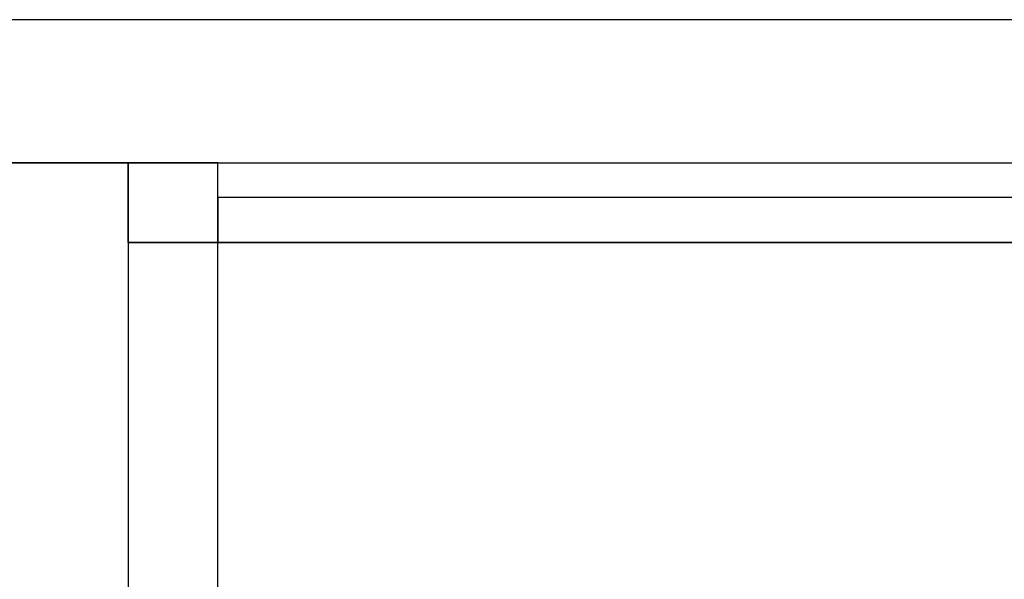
# Model space of a CAD drawing. Header units: metres. Extents: x 397.7 to 427.5, y 12.7 to 28.4.
# Tile 41 of 129: x 404.2 to 405.3, y 27.6 to 28.2. Entities that reach past the tile are written whole.
import ezdxf

# ---------------------------------------------------------------- set-up
doc = ezdxf.new("R2010")
doc.units = ezdxf.units.M
doc.layers.add('01_SUELOS', color=7, linetype='Continuous', lineweight=25, true_color=0x007f00)
doc.layers.add('A-WALL-____-MCUT', color=7, linetype='Continuous', lineweight=25)
doc.layers.add('A-WALL-____-OTLN', color=7, linetype='Continuous', lineweight=25)

# ---------------------------------------------------------------- blocks, each defined once
blk = doc.blocks.new('Family - Evans P4-154019-07_PCI_P4')
at = {"layer": 'A-WALL-____-MCUT', "color": 253, "true_color": 0xaaaaaa}
for p, q in [((4.5488, 0.1), (0, 0.1)), ((4.5488, 0), (4.5488, 0.1)), ((0, 0), (4.5488, 0))]:
    blk.add_line(p, q, dxfattribs=at)
at = {"layer": 'A-WALL-____-OTLN', "color": 253, "true_color": 0xaaaaaa}
for p, q in [((4.5488, 0.1), (0, 0.1)), ((4.5488, 0), (4.5488, 0.1)), ((0, 0), (4.5488, 0))]:
    blk.add_line(p, q, dxfattribs=at)
at = {"layer": 'A-WALL-____-OTLN', "color": 253, "lineweight": 18, "true_color": 0xaaaaaa}
blk.add_line((0, 0), (4.5488, 0), dxfattribs=at)
blk = doc.blocks.new('Family - Evans P4-154213-07_PCI_P4')
at = {"layer": 'A-WALL-____-MCUT', "color": 253, "true_color": 0xaaaaaa}
for p, q in [((1.25, 0.05), (0, 0.05)), ((0, 0.05), (0, 0)), ((0, 0), (1.25, 0))]:
    blk.add_line(p, q, dxfattribs=at)
at = {"layer": 'A-WALL-____-OTLN', "color": 253, "true_color": 0xaaaaaa}
for p, q in [((1.25, 0.05), (0, 0.05)), ((0, 0.05), (0, 0)), ((0, 0), (1.25, 0))]:
    blk.add_line(p, q, dxfattribs=at)
at = {"layer": 'A-WALL-____-OTLN', "color": 253, "lineweight": 18, "true_color": 0xaaaaaa}
blk.add_line((0, 0), (1.25, 0), dxfattribs=at)
blk = doc.blocks.new('Family - Evans P4-154228-07_PCI_P4')
at = {"layer": 'A-WALL-____-MCUT', "color": 253, "true_color": 0xaaaaaa}
for p, q in [((25.5877, 0.16), (0.0332, 0.16)), ((0, 0), (25.556, 0))]:
    blk.add_line(p, q, dxfattribs=at)
at = {"layer": 'A-WALL-____-OTLN', "color": 253, "true_color": 0xaaaaaa}
for p, q in [((25.5877, 0.16), (0.0332, 0.16)), ((0, 0), (25.556, 0))]:
    blk.add_line(p, q, dxfattribs=at)
at = {"layer": 'A-WALL-____-OTLN', "color": 253, "lineweight": 18, "true_color": 0xaaaaaa}
blk.add_line((0, 0), (25.556, 0), dxfattribs=at)
blk = doc.blocks.new('Family - LONDR55-XX_ZZ-ARQ-CAA-M3D-Londres55-154484-07_PCI_P4')
at = {"layer": '01_SUELOS', "color": 9, "true_color": 0xaad4aa}
for p, q in [((6.0418, 14.9576), (2.9635, 14.9576)), ((2.9635, 14.9576), (6.0418, 14.9576)), ((6.0418, 14.8688), (6.0418, 14.9576)), ((6.0418, 14.9576), (6.0418, 14.8688)), ((7.3418, 14.8688), (6.0418, 14.8688)), ((6.0418, 14.8688), (7.3418, 14.8688))]:
    blk.add_line(p, q, dxfattribs=at)
blk = doc.blocks.new('LONDR55-XX_ZZ-ARQ-CAA-M3D-Londres55_ifc-1-07_PCI_P4')
at = {"layer": '01_SUELOS', "color": 253, "lineweight": 18, "true_color": 0xaaaaaa}
blk.add_blockref('Family - LONDR55-XX_ZZ-ARQ-CAA-M3D-Londres55-154484-07_PCI_P4', (398.2952, 13.1106), dxfattribs=at)
at = {"layer": 'A-WALL-____-OTLN', "color": 253, "lineweight": 18, "true_color": 0xaaaaaa}
for name, p, rotation in [('Family - Evans P4-154228-07_PCI_P4', (426.8464, 28.2282), 180), ('Family - Evans P4-154019-07_PCI_P4', (404.437, 23.5195), 90)]:
    blk.add_blockref(name, p, dxfattribs=dict(at, rotation=rotation))
blk.add_blockref('Family - Evans P4-154213-07_PCI_P4', (404.437, 27.9795), dxfattribs=at)

msp = doc.modelspace()

# ---------------------------------------------------------------- block references
at = {"lineweight": 5}
msp.add_blockref('LONDR55-XX_ZZ-ARQ-CAA-M3D-Londres55_ifc-1-07_PCI_P4', (0, 0), dxfattribs=at)

doc.saveas('drawing.dxf')
